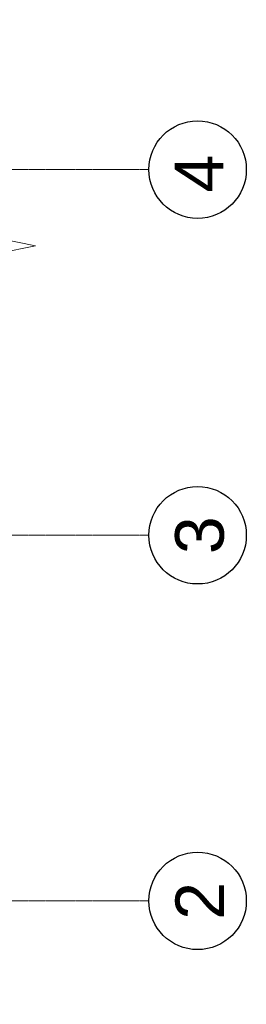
# Model space of a CAD drawing. Header units: millimetres. Extents: x -103517 to 287256, y 155051 to 387784.
# Tile 13 of 13: x 125681 to 128008, y 347986 to 358084. Entities that reach past the tile are written whole.
import ezdxf

# ---------------------------------------------------------------- set-up
doc = ezdxf.new("R2010")
doc.units = ezdxf.units.MM
doc.header["$LTSCALE"] = 5
doc.linetypes.add('осевая', pattern=[50.8, 31.75, -6.35, 6.35, -6.35])
doc.layers.add('Оси', color=1, linetype='осевая')
doc.layers.add('Отдел_Заглавные надписи', color=7, linetype='Continuous', lineweight=30)
doc.styles.add('arial', font='arial.ttf')

msp = doc.modelspace()

# ---------------------------------------------------------------- linework, layer by layer
at = {"lineweight": 20, "ltscale": 5}
msp.add_lwpolyline([(125468.9, 380674.2), (125469.2, 355838.2), (125844.2, 355763.2), (125094.2, 355613.2), (125469.2, 355538.2), (125469.2, 333034.9)], dxfattribs=at)
for centre in [(127507.8, 356546.5), (127507.8, 352796.5), (127507.8, 349046.5)]:
    msp.add_circle(centre, 500)
at = {"layer": 'Оси', "linetype": 'осевая', "lineweight": 15, "ltscale": 0.1}
for p, q in [((127007.8, 356546.5), (78135.8, 356546.5)), ((127007.8, 352796.5), (78135.8, 352796.5)), ((127007.8, 349046.5), (102008.1, 349046.5))]:
    msp.add_line(p, q, dxfattribs=at)

# ---------------------------------------------------------------- texts
at = {"layer": 'Отдел_Заглавные надписи', "char_height": 500, "width": 6723.718, "attachment_point": 5, "rotation": 90, "style": 'arial'}
for s, insert in [('4', (127523, 356506.1)), ('3', (127530, 352796.5)), ('2', (127530, 349046.5))]:
    msp.add_mtext(s, dxfattribs=dict(at, insert=insert))

doc.saveas('drawing.dxf')
